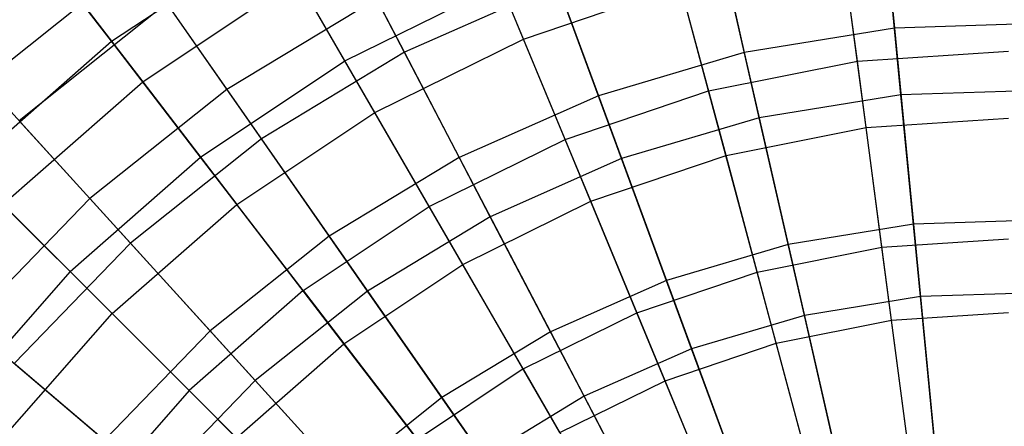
# Model space of a CAD drawing. Extents: x 0.2 to 40.1, y -6.7 to 6.7.
# Tile 223 of 256: x 14.827 to 16.032, y 4.353 to 4.851. Entities that reach past the tile are written whole.
import ezdxf

# ---------------------------------------------------------------- set-up
doc = ezdxf.new("R2010")
doc.units = 0
doc.header["$MEASUREMENT"] = 0
doc.layers.get('0').update_dxf_attribs({"color": 13, "linetype": 'CONTINUOUS'})

# ---------------------------------------------------------------- blocks, each defined once
blk = doc.blocks.new('SNOWBALL_XIV_PM3_STL')
at = {"color": 0}
for p, q in [((15.8769, 5.0588, 11.5103), (15.898, 4.8408, 11.7043)), ((15.8769, 5.0588, 11.5103), (15.898, 4.8408, 11.7043)), ((15.6653, 5.0246, 11.5103), (15.714, 4.8111, 11.7043)), ((15.6653, 5.0246, 11.5103), (15.714, 4.8111, 11.7043)), ((15.8524, 4.8004, 11.5882), (15.8255, 5.0047, 11.3839)), ((15.8524, 4.8004, 11.5882), (15.8255, 5.0047, 11.3839)), ((15.298, 4.8113, 8.1038), (15.2042, 4.991, 8.3148)), ((15.298, 4.8113, 8.1038), (15.2042, 4.991, 8.3148)), ((15.4436, 4.8275, 8.2177), (15.3712, 5.0024, 8.4377)), ((15.4436, 4.8275, 8.2177), (15.3712, 5.0024, 8.4377)), ((15.9058, 4.7591, 7.9195), (15.884, 4.9852, 8.1038)), ((15.9058, 4.7591, 7.9195), (15.884, 4.9852, 8.1038)), ((14.9394, 4.8248, 11.1554), (15.1356, 4.9559, 11.1554)), ((14.9394, 4.8248, 11.1554), (15.1356, 4.9559, 11.1554)), ((15.2251, 4.8009, 11.3839), (15.1356, 4.9559, 11.1554)), ((15.2251, 4.8009, 11.3839), (15.1356, 4.9559, 11.1554)), ((15.4598, 4.9636, 11.5103), (15.5354, 4.7581, 11.7043)), ((15.4598, 4.9636, 11.5103), (15.5354, 4.7581, 11.7043)), ((15.6703, 4.7642, 11.5882), (15.617, 4.9632, 11.3839)), ((15.6703, 4.7642, 11.5882), (15.617, 4.9632, 11.3839)), ((14.9394, 4.8248, 11.1554), (14.8486, 4.943, 10.9065)), ((14.9394, 4.8248, 11.1554), (14.8486, 4.943, 10.9065)), ((15.7323, 4.731, 7.9195), (15.6818, 4.9525, 8.1038)), ((15.7323, 4.731, 7.9195), (15.6818, 4.9525, 8.1038)), ((15.8631, 4.719, 8.023), (15.835, 4.9324, 8.2177)), ((15.8631, 4.719, 8.023), (15.835, 4.9324, 8.2177)), ((14.9699, 4.9242, 11.2907), (14.7829, 4.7751, 11.2907)), ((14.9699, 4.9242, 11.2907), (14.7829, 4.7751, 11.2907)), ((14.9699, 4.9242, 11.2907), (15.0805, 4.7657, 11.5103)), ((14.9699, 4.9242, 11.2907), (15.0805, 4.7657, 11.5103)), ((14.8798, 4.9024, 8.6795), (14.9775, 4.7751, 8.4377)), ((14.8798, 4.9024, 8.6795), (14.9775, 4.7751, 8.4377)), ((14.9775, 4.7751, 8.4377), (15.1669, 4.9017, 8.4377)), ((14.9775, 4.7751, 8.4377), (15.1669, 4.9017, 8.4377)), ((15.2615, 4.7377, 8.2177), (15.1669, 4.9017, 8.4377)), ((15.2615, 4.7377, 8.2177), (15.1669, 4.9017, 8.4377)), ((15.2251, 4.8009, 11.3839), (15.4157, 4.8949, 11.3839)), ((15.2251, 4.8009, 11.3839), (15.4157, 4.8949, 11.3839)), ((15.4853, 4.8942, 8.1038), (15.298, 4.8113, 8.1038)), ((15.4853, 4.8942, 8.1038), (15.298, 4.8113, 8.1038)), ((15.4946, 4.7045, 11.5882), (15.4157, 4.8949, 11.3839)), ((15.4946, 4.7045, 11.5882), (15.4157, 4.8949, 11.3839)), ((15.5638, 4.681, 7.9195), (15.4853, 4.8942, 8.1038)), ((15.5638, 4.681, 7.9195), (15.4853, 4.8942, 8.1038)), ((15.4436, 4.8275, 8.2177), (15.6359, 4.8928, 8.2177)), ((15.4436, 4.8275, 8.2177), (15.6359, 4.8928, 8.2177)), ((15.6916, 4.6849, 8.023), (15.6359, 4.8928, 8.2177)), ((15.6916, 4.6849, 8.023), (15.6359, 4.8928, 8.2177)), ((15.0068, 4.8713, 8.3148), (14.8263, 4.7273, 8.3148)), ((15.0068, 4.8713, 8.3148), (14.8263, 4.7273, 8.3148)), ((15.1227, 4.7051, 8.1038), (15.0068, 4.8713, 8.3148)), ((15.1227, 4.7051, 8.1038), (15.0068, 4.8713, 8.3148)), ((15.2638, 4.8768, 11.5103), (15.0805, 4.7657, 11.5103)), ((15.2638, 4.8768, 11.5103), (15.0805, 4.7657, 11.5103)), ((15.2638, 4.8768, 11.5103), (15.3651, 4.6826, 11.7043)), ((15.2638, 4.8768, 11.5103), (15.3651, 4.6826, 11.7043)), ((16.0842, 4.8468, 11.7043), (15.898, 4.8408, 11.7043)), ((16.0842, 4.8468, 11.7043), (15.898, 4.8408, 11.7043)), ((15.898, 4.8408, 11.7043), (15.714, 4.8111, 11.7043)), ((15.898, 4.8408, 11.7043), (15.714, 4.8111, 11.7043)), ((15.898, 4.8408, 11.7043), (15.9211, 4.6006, 11.8697)), ((15.898, 4.8408, 11.7043), (15.9211, 4.6006, 11.8697)), ((14.762, 4.6692, 11.1554), (14.9394, 4.8248, 11.1554)), ((14.762, 4.6692, 11.1554), (14.9394, 4.8248, 11.1554)), ((15.0483, 4.6828, 11.3839), (14.9394, 4.8248, 11.1554)), ((15.0483, 4.6828, 11.3839), (14.9394, 4.8248, 11.1554)), ((15.2615, 4.7377, 8.2177), (15.4436, 4.8275, 8.2177)), ((15.2615, 4.7377, 8.2177), (15.4436, 4.8275, 8.2177)), ((15.526, 4.6287, 8.023), (15.4436, 4.8275, 8.2177)), ((15.526, 4.6287, 8.023), (15.4436, 4.8275, 8.2177)), ((15.298, 4.8113, 8.1038), (15.1227, 4.7051, 8.1038)), ((15.298, 4.8113, 8.1038), (15.1227, 4.7051, 8.1038)), ((15.403, 4.6099, 7.9195), (15.298, 4.8113, 8.1038)), ((15.403, 4.6099, 7.9195), (15.298, 4.8113, 8.1038)), ((15.714, 4.8111, 11.7043), (15.5354, 4.7581, 11.7043)), ((15.714, 4.8111, 11.7043), (15.5354, 4.7581, 11.7043)), ((15.714, 4.8111, 11.7043), (15.7677, 4.5758, 11.8697)), ((15.714, 4.8111, 11.7043), (15.7677, 4.5758, 11.8697)), ((15.8524, 4.8004, 11.5882), (16.0376, 4.8125, 11.5882)), ((15.8524, 4.8004, 11.5882), (16.0376, 4.8125, 11.5882)), ((15.0483, 4.6828, 11.3839), (15.2251, 4.8009, 11.3839)), ((15.0483, 4.6828, 11.3839), (15.2251, 4.8009, 11.3839)), ((15.3281, 4.6224, 11.5882), (15.2251, 4.8009, 11.3839)), ((15.3281, 4.6224, 11.5882), (15.2251, 4.8009, 11.3839)), ((15.6703, 4.7642, 11.5882), (15.8524, 4.8004, 11.5882)), ((15.6703, 4.7642, 11.5882), (15.8524, 4.8004, 11.5882)), ((15.8824, 4.5724, 11.7653), (15.8524, 4.8004, 11.5882)), ((15.8824, 4.5724, 11.7653), (15.8524, 4.8004, 11.5882)), ((14.7829, 4.7751, 11.2907), (14.9129, 4.632, 11.5103)), ((14.7829, 4.7751, 11.2907), (14.9129, 4.632, 11.5103)), ((14.8062, 4.6249, 8.4377), (14.9775, 4.7751, 8.4377)), ((14.8062, 4.6249, 8.4377), (14.9775, 4.7751, 8.4377)), ((14.9775, 4.7751, 8.4377), (15.0927, 4.6249, 8.2177)), ((14.9775, 4.7751, 8.4377), (15.0927, 4.6249, 8.2177)), ((15.0805, 4.7657, 11.5103), (14.9129, 4.632, 11.5103)), ((15.0805, 4.7657, 11.5103), (14.9129, 4.632, 11.5103)), ((15.0805, 4.7657, 11.5103), (15.2058, 4.5861, 11.7043)), ((15.0805, 4.7657, 11.5103), (15.2058, 4.5861, 11.7043)), ((15.4946, 4.7045, 11.5882), (15.6703, 4.7642, 11.5882)), ((15.4946, 4.7045, 11.5882), (15.6703, 4.7642, 11.5882)), ((15.7298, 4.5421, 11.7653), (15.6703, 4.7642, 11.5882)), ((15.7298, 4.5421, 11.7653), (15.6703, 4.7642, 11.5882)), ((16.0815, 4.7647, 7.9195), (15.9058, 4.7591, 7.9195)), ((16.0815, 4.7647, 7.9195), (15.9058, 4.7591, 7.9195)), ((15.5354, 4.7581, 11.7043), (15.3651, 4.6826, 11.7043)), ((15.5354, 4.7581, 11.7043), (15.3651, 4.6826, 11.7043)), ((15.5354, 4.7581, 11.7043), (15.6188, 4.5316, 11.8697)), ((15.5354, 4.7581, 11.7043), (15.6188, 4.5316, 11.8697)), ((15.9058, 4.7591, 7.9195), (15.7323, 4.731, 7.9195)), ((15.9058, 4.7591, 7.9195), (15.7323, 4.731, 7.9195)), ((15.9297, 4.512, 7.7647), (15.9058, 4.7591, 7.9195)), ((15.9297, 4.512, 7.7647), (15.9058, 4.7591, 7.9195)), ((15.0927, 4.6249, 8.2177), (15.2615, 4.7377, 8.2177)), ((15.0927, 4.6249, 8.2177), (15.2615, 4.7377, 8.2177)), ((15.3692, 4.5513, 8.023), (15.2615, 4.7377, 8.2177)), ((15.3692, 4.5513, 8.023), (15.2615, 4.7377, 8.2177)), ((14.9625, 4.5773, 8.1038), (14.8263, 4.7273, 8.3148)), ((14.9625, 4.5773, 8.1038), (14.8263, 4.7273, 8.3148)), ((15.7323, 4.731, 7.9195), (15.5638, 4.681, 7.9195)), ((15.7323, 4.731, 7.9195), (15.5638, 4.681, 7.9195)), ((15.7875, 4.489, 7.7647), (15.7323, 4.731, 7.9195)), ((15.7875, 4.489, 7.7647), (15.7323, 4.731, 7.9195)), ((15.8631, 4.719, 8.023), (16.0376, 4.7304, 8.023)), ((15.8631, 4.719, 8.023), (16.0376, 4.7304, 8.023)), ((15.6916, 4.6849, 8.023), (15.8631, 4.719, 8.023)), ((15.6916, 4.6849, 8.023), (15.8631, 4.719, 8.023)), ((15.8941, 4.4832, 7.8568), (15.8631, 4.719, 8.023)), ((15.8941, 4.4832, 7.8568), (15.8631, 4.719, 8.023)), ((15.1227, 4.7051, 8.1038), (14.9625, 4.5773, 8.1038)), ((15.1227, 4.7051, 8.1038), (14.9625, 4.5773, 8.1038)), ((15.2527, 4.5187, 7.9195), (15.1227, 4.7051, 8.1038)), ((15.2527, 4.5187, 7.9195), (15.1227, 4.7051, 8.1038)), ((15.3281, 4.6224, 11.5882), (15.4946, 4.7045, 11.5882)), ((15.3281, 4.6224, 11.5882), (15.4946, 4.7045, 11.5882)), ((15.5826, 4.4921, 11.7653), (15.4946, 4.7045, 11.5882)), ((15.5826, 4.4921, 11.7653), (15.4946, 4.7045, 11.5882)), ((14.8885, 4.5426, 11.3839), (15.0483, 4.6828, 11.3839)), ((14.8885, 4.5426, 11.3839), (15.0483, 4.6828, 11.3839)), ((15.1738, 4.5193, 11.5882), (15.0483, 4.6828, 11.3839)), ((15.1738, 4.5193, 11.5882), (15.0483, 4.6828, 11.3839)), ((15.3651, 4.6826, 11.7043), (15.2058, 4.5861, 11.7043)), ((15.3651, 4.6826, 11.7043), (15.2058, 4.5861, 11.7043)), ((15.3651, 4.6826, 11.7043), (15.4767, 4.4687, 11.8697)), ((15.3651, 4.6826, 11.7043), (15.4767, 4.4687, 11.8697)), ((15.5638, 4.681, 7.9195), (15.403, 4.6099, 7.9195)), ((15.5638, 4.681, 7.9195), (15.403, 4.6099, 7.9195)), ((15.526, 4.6287, 8.023), (15.6916, 4.6849, 8.023)), ((15.526, 4.6287, 8.023), (15.6916, 4.6849, 8.023)), ((15.6495, 4.4481, 7.7647), (15.5638, 4.681, 7.9195)), ((15.6495, 4.4481, 7.7647), (15.5638, 4.681, 7.9195)), ((15.7531, 4.4551, 7.8568), (15.6916, 4.6849, 8.023)), ((15.7531, 4.4551, 7.8568), (15.6916, 4.6849, 8.023)), ((14.8885, 4.5426, 11.3839), (14.762, 4.6692, 11.1554)), ((14.8885, 4.5426, 11.3839), (14.762, 4.6692, 11.1554)), ((14.9129, 4.632, 11.5103), (14.7637, 4.478, 11.5103)), ((14.9129, 4.632, 11.5103), (14.7637, 4.478, 11.5103)), ((14.9129, 4.632, 11.5103), (15.0601, 4.4699, 11.7043)), ((14.9129, 4.632, 11.5103), (15.0601, 4.4699, 11.7043)), ((14.8062, 4.6249, 8.4377), (14.9401, 4.4911, 8.2177)), ((14.8062, 4.6249, 8.4377), (14.9401, 4.4911, 8.2177)), ((14.9401, 4.4911, 8.2177), (15.0927, 4.6249, 8.2177)), ((14.9401, 4.4911, 8.2177), (15.0927, 4.6249, 8.2177)), ((15.2238, 4.4542, 8.023), (15.0927, 4.6249, 8.2177)), ((15.2238, 4.4542, 8.023), (15.0927, 4.6249, 8.2177)), ((15.1738, 4.5193, 11.5882), (15.3281, 4.6224, 11.5882)), ((15.1738, 4.5193, 11.5882), (15.3281, 4.6224, 11.5882)), ((15.4431, 4.4233, 11.7653), (15.3281, 4.6224, 11.5882)), ((15.4431, 4.4233, 11.7653), (15.3281, 4.6224, 11.5882)), ((15.3692, 4.5513, 8.023), (15.526, 4.6287, 8.023)), ((15.3692, 4.5513, 8.023), (15.526, 4.6287, 8.023)), ((15.617, 4.4089, 7.8568), (15.526, 4.6287, 8.023)), ((15.617, 4.4089, 7.8568), (15.526, 4.6287, 8.023)), ((15.403, 4.6099, 7.9195), (15.2527, 4.5187, 7.9195)), ((15.403, 4.6099, 7.9195), (15.2527, 4.5187, 7.9195)), ((15.5179, 4.3898, 7.7647), (15.403, 4.6099, 7.9195)), ((15.5179, 4.3898, 7.7647), (15.403, 4.6099, 7.9195)), ((16.0764, 4.6056, 11.8697), (15.9211, 4.6006, 11.8697)), ((16.0764, 4.6056, 11.8697), (15.9211, 4.6006, 11.8697)), ((15.9211, 4.6006, 11.8697), (15.7677, 4.5758, 11.8697)), ((15.9211, 4.6006, 11.8697), (15.7677, 4.5758, 11.8697)), ((15.9211, 4.6006, 11.8697), (15.9461, 4.3419, 12.0041)), ((15.9211, 4.6006, 11.8697), (15.9461, 4.3419, 12.0041)), ((15.2058, 4.5861, 11.7043), (15.0601, 4.4699, 11.7043)), ((15.2058, 4.5861, 11.7043), (15.0601, 4.4699, 11.7043)), ((15.2058, 4.5861, 11.7043), (15.3438, 4.3882, 11.8697)), ((15.2058, 4.5861, 11.7043), (15.3438, 4.3882, 11.8697)), ((15.8824, 4.5724, 11.7653), (16.0376, 4.5826, 11.7653)), ((15.8824, 4.5724, 11.7653), (16.0376, 4.5826, 11.7653)), ((14.9625, 4.5773, 8.1038), (14.82, 4.4301, 8.1038)), ((14.9625, 4.5773, 8.1038), (14.82, 4.4301, 8.1038)), ((15.1153, 4.4091, 7.9195), (14.9625, 4.5773, 8.1038)), ((15.1153, 4.4091, 7.9195), (14.9625, 4.5773, 8.1038)), ((15.7677, 4.5758, 11.8697), (15.6188, 4.5316, 11.8697)), ((15.7677, 4.5758, 11.8697), (15.6188, 4.5316, 11.8697)), ((15.7298, 4.5421, 11.7653), (15.8824, 4.5724, 11.7653)), ((15.7298, 4.5421, 11.7653), (15.8824, 4.5724, 11.7653)), ((15.7677, 4.5758, 11.8697), (15.8256, 4.3225, 12.0041)), ((15.7677, 4.5758, 11.8697), (15.8256, 4.3225, 12.0041)), ((15.915, 4.3243, 11.9123), (15.8824, 4.5724, 11.7653)), ((15.915, 4.3243, 11.9123), (15.8824, 4.5724, 11.7653)), ((15.2238, 4.4542, 8.023), (15.3692, 4.5513, 8.023)), ((15.2238, 4.4542, 8.023), (15.3692, 4.5513, 8.023)), ((15.4881, 4.3453, 7.8568), (15.3692, 4.5513, 8.023)), ((15.4881, 4.3453, 7.8568), (15.3692, 4.5513, 8.023)), ((14.8885, 4.5426, 11.3839), (14.7484, 4.3828, 11.3839)), ((14.8885, 4.5426, 11.3839), (14.7484, 4.3828, 11.3839)), ((14.8885, 4.5426, 11.3839), (15.0342, 4.3969, 11.5882)), ((14.8885, 4.5426, 11.3839), (15.0342, 4.3969, 11.5882)), ((15.5826, 4.4921, 11.7653), (15.7298, 4.5421, 11.7653)), ((15.5826, 4.4921, 11.7653), (15.7298, 4.5421, 11.7653)), ((15.7946, 4.3004, 11.9123), (15.7298, 4.5421, 11.7653)), ((15.7946, 4.3004, 11.9123), (15.7298, 4.5421, 11.7653)), ((15.6188, 4.5316, 11.8697), (15.4767, 4.4687, 11.8697)), ((15.6188, 4.5316, 11.8697), (15.4767, 4.4687, 11.8697)), ((15.6188, 4.5316, 11.8697), (15.7085, 4.2877, 12.0041)), ((15.6188, 4.5316, 11.8697), (15.7085, 4.2877, 12.0041)), ((15.1738, 4.5193, 11.5882), (15.0342, 4.3969, 11.5882)), ((15.1738, 4.5193, 11.5882), (15.0342, 4.3969, 11.5882)), ((15.2527, 4.5187, 7.9195), (15.1153, 4.4091, 7.9195)), ((15.2527, 4.5187, 7.9195), (15.1153, 4.4091, 7.9195)), ((15.1738, 4.5193, 11.5882), (15.3138, 4.3369, 11.7653)), ((15.1738, 4.5193, 11.5882), (15.3138, 4.3369, 11.7653)), ((15.3947, 4.3151, 7.7647), (15.2527, 4.5187, 7.9195)), ((15.3947, 4.3151, 7.7647), (15.2527, 4.5187, 7.9195)), ((15.9297, 4.512, 7.7647), (15.7875, 4.489, 7.7647)), ((15.9297, 4.512, 7.7647), (15.7875, 4.489, 7.7647)), ((16.0736, 4.5166, 7.7647), (15.9297, 4.512, 7.7647)), ((16.0736, 4.5166, 7.7647), (15.9297, 4.512, 7.7647)), ((15.9552, 4.2478, 7.6417), (15.9297, 4.512, 7.7647)), ((15.9552, 4.2478, 7.6417), (15.9297, 4.512, 7.7647)), ((14.8062, 4.3384, 8.2177), (14.9401, 4.4911, 8.2177)), ((14.8062, 4.3384, 8.2177), (14.9401, 4.4911, 8.2177)), ((14.9401, 4.4911, 8.2177), (15.0923, 4.3389, 8.023)), ((14.9401, 4.4911, 8.2177), (15.0923, 4.3389, 8.023)), ((15.4431, 4.4233, 11.7653), (15.5826, 4.4921, 11.7653)), ((15.4431, 4.4233, 11.7653), (15.5826, 4.4921, 11.7653)), ((15.6783, 4.2609, 11.9123), (15.5826, 4.4921, 11.7653)), ((15.6783, 4.2609, 11.9123), (15.5826, 4.4921, 11.7653)), ((15.7875, 4.489, 7.7647), (15.6495, 4.4481, 7.7647)), ((15.7875, 4.489, 7.7647), (15.6495, 4.4481, 7.7647)), ((15.8466, 4.2302, 7.6417), (15.7875, 4.489, 7.7647)), ((15.8466, 4.2302, 7.6417), (15.7875, 4.489, 7.7647)), ((15.8941, 4.4832, 7.8568), (16.0376, 4.4926, 7.8568)), ((15.8941, 4.4832, 7.8568), (16.0376, 4.4926, 7.8568)), ((14.7637, 4.478, 11.5103), (14.9305, 4.3361, 11.7043)), ((14.7637, 4.478, 11.5103), (14.9305, 4.3361, 11.7043)), ((15.7531, 4.4551, 7.8568), (15.8941, 4.4832, 7.8568)), ((15.7531, 4.4551, 7.8568), (15.8941, 4.4832, 7.8568)), ((15.9276, 4.2286, 7.7214), (15.8941, 4.4832, 7.8568)), ((15.9276, 4.2286, 7.7214), (15.8941, 4.4832, 7.8568)), ((15.0601, 4.4699, 11.7043), (14.9305, 4.3361, 11.7043)), ((15.0601, 4.4699, 11.7043), (14.9305, 4.3361, 11.7043)), ((15.0601, 4.4699, 11.7043), (15.2223, 4.2913, 11.8697)), ((15.0601, 4.4699, 11.7043), (15.2223, 4.2913, 11.8697)), ((15.4767, 4.4687, 11.8697), (15.3438, 4.3882, 11.8697)), ((15.4767, 4.4687, 11.8697), (15.3438, 4.3882, 11.8697)), ((15.4767, 4.4687, 11.8697), (15.5969, 4.2383, 12.0041)), ((15.4767, 4.4687, 11.8697), (15.5969, 4.2383, 12.0041)), ((15.0923, 4.3389, 8.023), (15.2238, 4.4542, 8.023)), ((15.0923, 4.3389, 8.023), (15.2238, 4.4542, 8.023)), ((15.3686, 4.2655, 7.8568), (15.2238, 4.4542, 8.023)), ((15.3686, 4.2655, 7.8568), (15.2238, 4.4542, 8.023)), ((15.617, 4.4089, 7.8568), (15.7531, 4.4551, 7.8568)), ((15.617, 4.4089, 7.8568), (15.7531, 4.4551, 7.8568)), ((15.8196, 4.2072, 7.7214), (15.7531, 4.4551, 7.8568)), ((15.8196, 4.2072, 7.7214), (15.7531, 4.4551, 7.8568)), ((15.6495, 4.4481, 7.7647), (15.5179, 4.3898, 7.7647)), ((15.6495, 4.4481, 7.7647), (15.5179, 4.3898, 7.7647)), ((15.7412, 4.1989, 7.6417), (15.6495, 4.4481, 7.7647)), ((15.7412, 4.1989, 7.6417), (15.6495, 4.4481, 7.7647)), ((14.993, 4.2829, 7.9195), (14.82, 4.4301, 8.1038)), ((14.993, 4.2829, 7.9195), (14.82, 4.4301, 8.1038)), ((15.4431, 4.4233, 11.7653), (15.3138, 4.3369, 11.7653)), ((15.4431, 4.4233, 11.7653), (15.3138, 4.3369, 11.7653)), ((15.4431, 4.4233, 11.7653), (15.5682, 4.2066, 11.9123)), ((15.4431, 4.4233, 11.7653), (15.5682, 4.2066, 11.9123)), ((15.1153, 4.4091, 7.9195), (14.993, 4.2829, 7.9195)), ((15.1153, 4.4091, 7.9195), (14.993, 4.2829, 7.9195)), ((15.2822, 4.2254, 7.7647), (15.1153, 4.4091, 7.9195)), ((15.2822, 4.2254, 7.7647), (15.1153, 4.4091, 7.9195)), ((15.4881, 4.3453, 7.8568), (15.617, 4.4089, 7.8568)), ((15.4881, 4.3453, 7.8568), (15.617, 4.4089, 7.8568)), ((15.7152, 4.1717, 7.7214), (15.617, 4.4089, 7.8568)), ((15.7152, 4.1717, 7.7214), (15.617, 4.4089, 7.8568)), ((15.0342, 4.3969, 11.5882), (14.9119, 4.2574, 11.5882)), ((15.0342, 4.3969, 11.5882), (14.9119, 4.2574, 11.5882)), ((15.0342, 4.3969, 11.5882), (15.1968, 4.2343, 11.7653)), ((15.0342, 4.3969, 11.5882), (15.1968, 4.2343, 11.7653)), ((15.3438, 4.3882, 11.8697), (15.2223, 4.2913, 11.8697)), ((15.3438, 4.3882, 11.8697), (15.2223, 4.2913, 11.8697)), ((15.3438, 4.3882, 11.8697), (15.4925, 4.175, 12.0041)), ((15.3438, 4.3882, 11.8697), (15.4925, 4.175, 12.0041)), ((15.5179, 4.3898, 7.7647), (15.3947, 4.3151, 7.7647)), ((15.5179, 4.3898, 7.7647), (15.3947, 4.3151, 7.7647)), ((15.6406, 4.1544, 7.6417), (15.5179, 4.3898, 7.7647)), ((15.6406, 4.1544, 7.6417), (15.5179, 4.3898, 7.7647))]:
    blk.add_line(p, q, dxfattribs=at)
blk = doc.blocks.new('GRUPUJ_1')
at = {"color": 0}
blk.add_blockref('SNOWBALL_XIV_PM3_STL', (-0.2062, 6.6596, -0.5119), dxfattribs=at)

msp = doc.modelspace()

# ---------------------------------------------------------------- block references
at = {"color": 0}
msp.add_blockref('GRUPUJ_1', (0.2062, -6.6596, 0.5119), dxfattribs=at)

doc.saveas('drawing.dxf')
